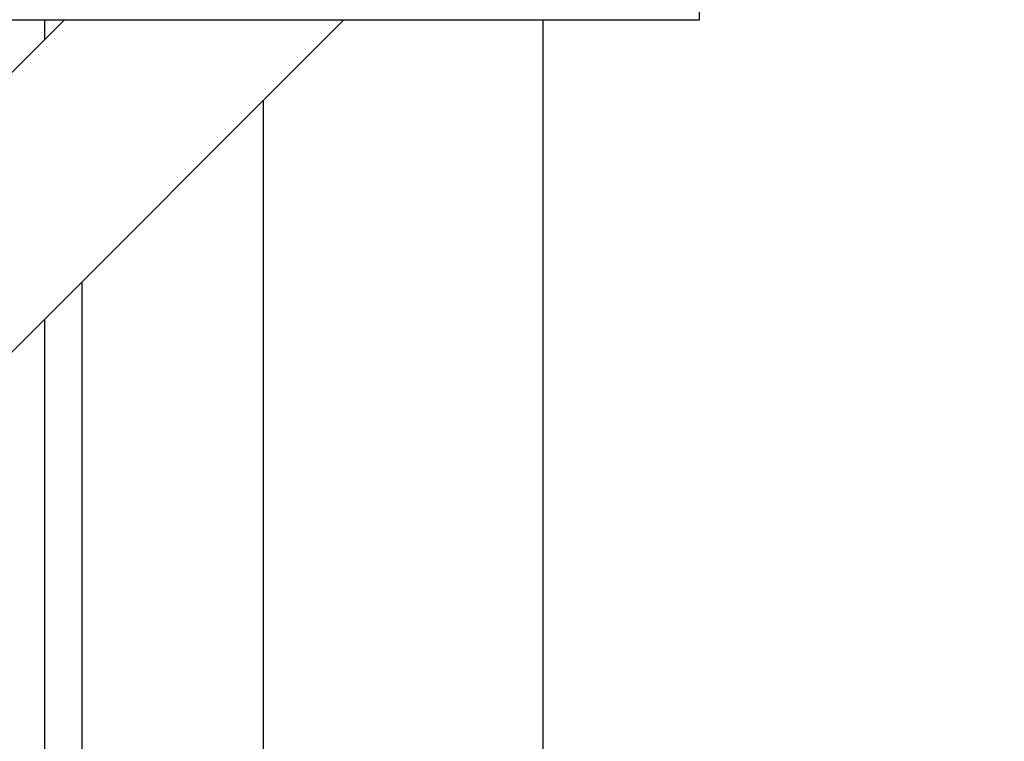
# Paper-space layout 'SHEET_1' of a CAD drawing. Header units: inches. Extents: x 4 to 540, y 12 to 340.
# Tile 23 of 116: x 80.27 to 90.24, y 140.41 to 147.7. Entities that reach past the tile are written whole.
import ezdxf

# ---------------------------------------------------------------- set-up
doc = ezdxf.new("R2010")
doc.units = ezdxf.units.IN
doc.header["$LTSCALE"] = 16
doc.header["$MEASUREMENT"] = 0
doc.layers.get('0').update_dxf_attribs({"lineweight": 25})
doc.layers.get('DEFPOINTS').update_dxf_attribs({"lineweight": 25})
doc.layers.add('DIMEN', color=7, linetype='Continuous', lineweight=25)
doc.styles.get("Standard").update_dxf_attribs({"font": 'arial.ttf'})
doc.dimstyles.new('DEFAULT-ANSI', dxfattribs={"dimscale": 16, "dimtxt": 0.125, "dimasz": 0.1875, "dimexe": 0.125, "dimexo": 0.0625, "dimgap": 0.031496, "dimtad": 0, "dimtih": 1, "dimtoh": 1, "dimrnd": 1e-08, "dimzin": 4, "dimdsep": 46, "dimtxsty": 'Standard', "dimblk": 'Filled-1', "dimcen": 0.09, "dimdle": 0.393701, "dimclrd": 256, "dimclre": 256, "dimclrt": 256, "dimadec": 0, "dimazin": 1, "dimtfac": 1.504, "dimtofl": 0, "dimtmove": 0, "dimatfit": 3, "dimldrblk": 'Filled-1', "dimfxl": 1, "dimtolj": 1, "dimtzin": 4, "dimlwd": 25, "dimlwe": 25, "dimarcsym": 0})
doc.dimstyles.new('DEFAULT-ANSI$7', dxfattribs={"dimscale": 16, "dimtxt": 0.125, "dimasz": 0.125, "dimexe": 0.125, "dimexo": 0.0625, "dimgap": 0.031496, "dimtad": 0, "dimtih": 1, "dimtoh": 1, "dimrnd": 1e-08, "dimzin": 4, "dimdsep": 46, "dimtxsty": 'Standard', "dimblk": 'Filled-1', "dimcen": 0.09, "dimdle": 0.393701, "dimclrd": 256, "dimclre": 256, "dimclrt": 256, "dimadec": 0, "dimazin": 1, "dimtfac": 1.504, "dimtofl": 0, "dimtmove": 0, "dimatfit": 3, "dimldrblk": 'Filled-1', "dimfxl": 1, "dimtolj": 1, "dimtzin": 4, "dimlwd": 25, "dimlwe": 25, "dimarcsym": 0})

# ---------------------------------------------------------------- blocks, each defined once
blk = doc.blocks.new('Filled-1')
at = {"color": 0}
for p, q in [((0, 0), (-1, 0.25)), ((-1, 0.25), (-1, -0.25)), ((-1, 0), (0, 0)), ((-1, -0.25), (0, 0))]:
    blk.add_line(p, q, dxfattribs=at)
at = {"color": 0, "flags": 128}
blk.add_lwpolyline([(-1, -0.25), (0, 0), (-1, 0.25), (-1, -0.25)], dxfattribs=at)
at = {"color": 0}
blk.add_solid([(-1, -0.25), (0, 0), (-1, 0.25), (-1, -0.25)], dxfattribs=at)
blk = doc.blocks.new('*D18')
at = {"layer": 'DEFPOINTS', "color": 0, "linetype": 'Continuous'}
for p in [(87.3759, 151.891), (152.0701, 151.891), (130.6527, 102.9685)]:
    blk.add_point(p, dxfattribs=at)
at = {"layer": 'DIMEN', "linetype": 'Continuous', "lineweight": 25}
for p, q in [((88.3759, 151.891), (154.0701, 151.891)), ((152.0701, 148.891), (152.0701, 128.9549)), ((152.0701, 105.9685), (152.0701, 125.9047)), ((131.6527, 102.9685), (154.0701, 102.9685))]:
    blk.add_line(p, q, dxfattribs=at)
at = {"layer": 'DIMEN', "linetype": 'Continuous', "lineweight": 25, "xscale": 3, "yscale": 3, "zscale": 3}
for p, rotation in [((152.0701, 151.891), 90), ((152.0701, 102.9685), 270)]:
    blk.add_blockref('Filled-1', p, dxfattribs=dict(at, rotation=rotation))
at = {"layer": 'DIMEN', "linetype": 'Continuous', "lineweight": 25, "insert": (148.6656, 128.4509), "char_height": 2, "attachment_point": 1}
blk.add_mtext('\\A1;48.92', dxfattribs=at)

psp = doc.layouts.new('SHEET_1')

# ---------------------------------------------------------------- linework, layer by layer
for p, q in [((87.1527, 147.7035), (87.1527, 150.7035)), ((73.6527, 147.7035), (87.1527, 147.7035)), ((73.6527, 140.6325), (80.7238, 147.7035)), ((83.5522, 147.7035), (73.6527, 137.804)), ((80.5239, 147.7035), (80.5239, 147.5036)), ((80.7238, 147.7035), (83.5522, 147.7035)), ((85.567, 147.7035), (85.567, 136.621)), ((82.7385, 136.7823), (82.7385, 146.8898)), ((80.8989, 145.0502), (80.8989, 136.7823)), ((80.5239, 144.6752), (80.5239, 136.7823))]:
    psp.add_line(p, q)

# ---------------------------------------------------------------- dimensions: what is measured, and where the dimension line sits
at = {"layer": 'DIMEN', "linetype": 'Continuous', "lineweight": 25}
dim = psp.add_linear_dim(base=(152.0701, 151.891), p1=(130.6527, 102.9685), p2=(87.3759, 151.891), angle=90, dimstyle='DEFAULT-ANSI', override={"dimdec": 2, "dimtp": 0, "dimtm": 0, "dimtdec": 2, "dimatfit": 1}, dxfattribs=at)
dim.commit()
dim.dimension.update_dxf_attribs({"geometry": '*D18', "text_midpoint": (152.0701, 127.4298), "dimtype": 160})

# ---------------------------------------------------------------- leaders
at = {"layer": 'DIMEN', "linetype": 'Continuous', "lineweight": 25, "annotation_type": 0, "has_hookline": 1, "hookline_direction": 0, "text_width": 8.1119}
psp.add_leader([(85.4765, 130.8135), (90.2702, 136.3471), (106.9648, 141.3877), (108.9648, 141.3877)], dimstyle='DEFAULT-ANSI$7', override={"dimtad": 0}, dxfattribs=at)

doc.saveas('drawing.dxf')
